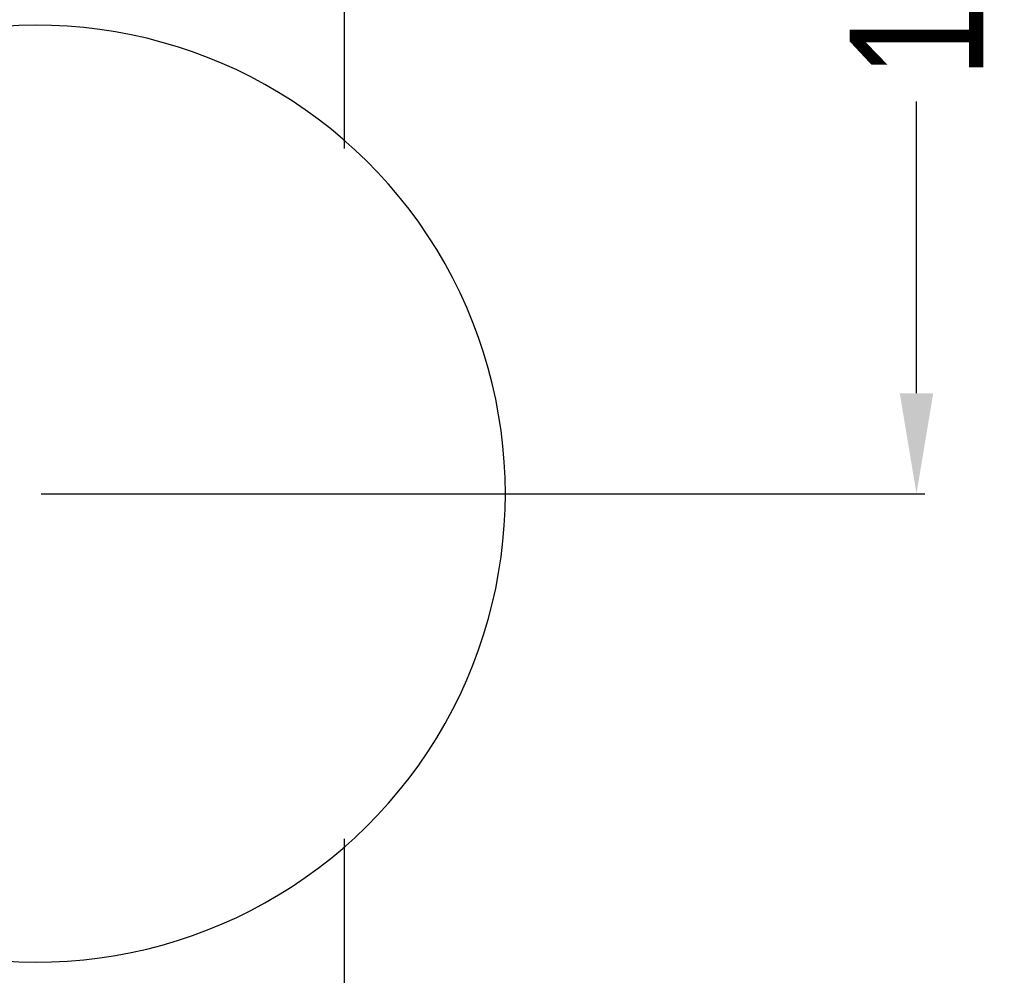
# Model space of a CAD drawing. Header units: inches. Extents: x -100 to 126, y -58 to 58.
# Tile 110 of 118: x 111 to 126, y 14 to 28. Entities that reach past the tile are written whole.
import ezdxf

# ---------------------------------------------------------------- set-up
doc = ezdxf.new("R2010")
doc.units = ezdxf.units.IN
doc.header["$LTSCALE"] = 1.21
doc.header["$MEASUREMENT"] = 0
doc.header["$PDMODE"] = 3
doc.header["$PDSIZE"] = 0.3125
doc.layers.get('0').update_dxf_attribs({"linetype": 'CONTINUOUS'})
doc.layers.get('Defpoints').update_dxf_attribs({"linetype": 'CONTINUOUS'})
doc.styles.get("Standard").update_dxf_attribs({"font": 'txt', "width": 0.8})
doc.dimstyles.get("Standard").update_dxf_attribs({"dimtxt": 0.15625, "dimasz": 0.1875, "dimexe": 0.125, "dimexo": 0.0625, "dimgap": 0.09, "dimtad": 0, "dimtih": 1, "dimtoh": 1, "dimzin": 4, "dimdsep": 46, "dimtxsty": 'STANDARD', "dimblk": '_FILLED', "dimblk1": '_FILLED', "dimblk2": '_FILLED', "dimcen": 0.09, "dimazin": 1, "dimtp": 0.01, "dimtm": 0.01, "dimtfac": 1, "dimtofl": 0, "dimtmove": 0, "dimatfit": 3, "dimldrblk": '_FILLED', "dimfxl": 1, "dimtolj": 1, "dimtzin": 4, "dimarcsym": 0})

# ---------------------------------------------------------------- blocks, each defined once
blk = doc.blocks.new('_FILLED')
at = {"color": 0, "linetype": 'ByBlock'}
blk.add_solid([(0, 0), (-1, 0.1667), (-1, -0.1667)], dxfattribs=at)
blk = doc.blocks.new('*D18')
at = {"color": 0, "lineweight": -2}
for p, q in [((113.561, 39.011), (124.874, 39.011)), ((124.749, 37.511), (124.749, 33.151)), ((124.749, 22.744), (124.749, 27.104)), ((111.668, 21.244), (124.874, 21.244))]:
    blk.add_line(p, q, dxfattribs=at)
at = {"layer": 'Defpoints', "color": 0}
for p in [(113.499, 39.011), (124.749, 39.011), (111.605, 21.244)]:
    blk.add_point(p, dxfattribs=at)
at = {"color": 0, "lineweight": -2, "xscale": 1.5, "yscale": 1.5, "zscale": 1.5}
for p, rotation in [((124.749, 39.011), 90), ((124.749, 21.244), 270)]:
    blk.add_blockref('_FILLED', p, dxfattribs=dict(at, rotation=rotation))
at = {"color": 0, "insert": (124.749, 30.127), "char_height": 2, "attachment_point": 5, "rotation": 90}
blk.add_mtext('\\A1;17.77', dxfattribs=at)

msp = doc.modelspace()

# ---------------------------------------------------------------- linework, layer by layer
at = {"color": 7, "linetype": 'Continuous'}
for p, q in [((116.2, 26.401), (116.199, 39.711)), ((116.208, -55.789), (116.201, 16.087))]:
    msp.add_line(p, q, dxfattribs=at)
msp.add_arc((111.605, 21.244), 7, 265.7729, 94.2269, dxfattribs=at)

# ---------------------------------------------------------------- dimensions: what is measured, and where the dimension line sits
at = {"color": 1}
dim = msp.add_linear_dim(base=(124.749, 39.011), p1=(111.605, 21.244), p2=(113.499, 39.011), angle=90, dimstyle='STANDARD', override={"dimtxt": 2, "dimasz": 1.5, "dimtih": 0, "dimtoh": 0, "dimzin": 0, "dimcen": 0.198, "dimadec": 0, "dimazin": 0, "dimtp": 0, "dimtm": 0, "dimtdec": 4, "dimtzin": 0}, dxfattribs=at)
dim.commit()
dim.dimension.update_dxf_attribs({"geometry": '*D18', "text_midpoint": (124.749, 30.127)})

doc.saveas('drawing.dxf')
